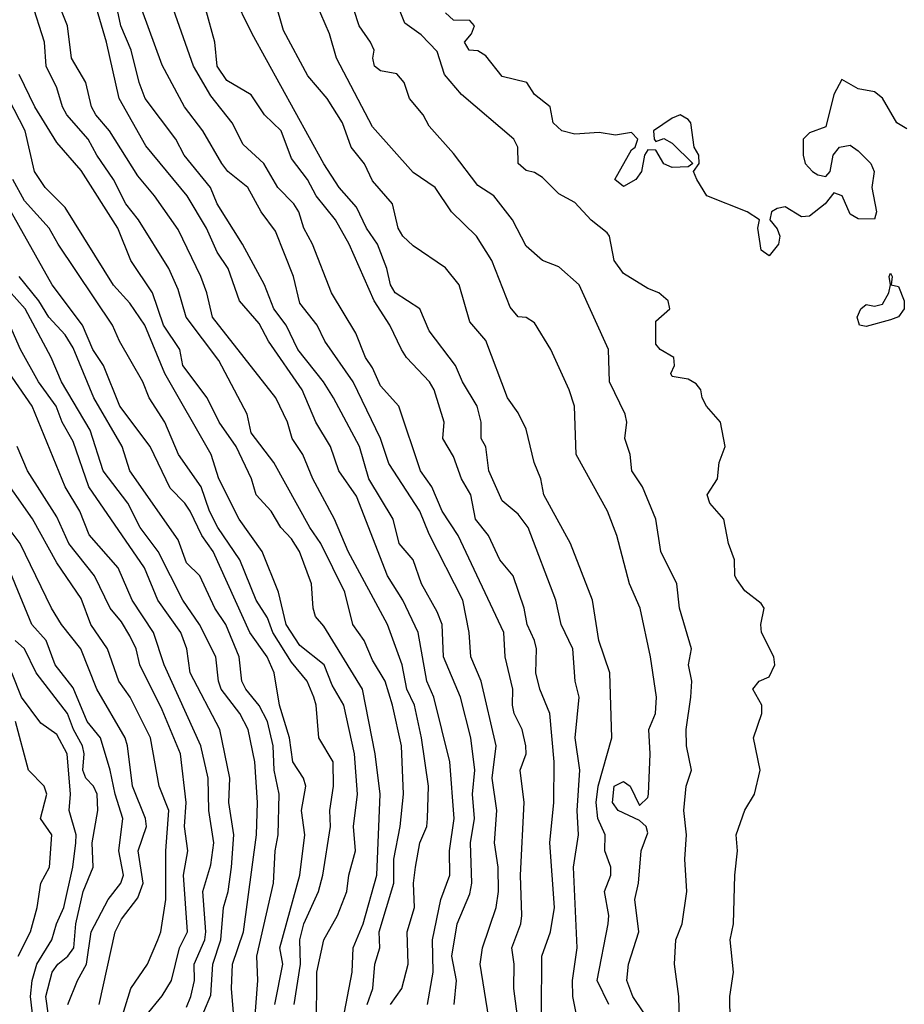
# Model space of a CAD drawing. Header units: metres. Extents: x -51132 to -49532, y -231222 to -229437.
# Tile 46 of 256: x -51022 to -50968, y -230870 to -230809. Entities that reach past the tile are written whole.
import ezdxf

# ---------------------------------------------------------------- set-up
doc = ezdxf.new("R2010")
doc.units = ezdxf.units.M
for name, color, linetype in [('CONTOUR_HALF', 8, 'Continuous'), ('CONTOUR_INDEX', 1, 'Continuous'), ('CONTOUR_INTER', 3, 'Continuous')]:
    doc.layers.add(name, color=color, linetype=linetype)

msp = doc.modelspace()

# ---------------------------------------------------------------- linework, layer by layer
at = {"layer": 'CONTOUR_HALF'}
for points, elevation in [([(-50978.491, -230870.759), (-50978.509, -230869.259), (-50978.287, -230867.759), (-50978.492, -230865.759), (-50978.281, -230864.759), (-50978.208, -230861.759), (-50978.03, -230860.259), (-50978.114, -230859.259), (-50977.58, -230857.745), (-50976.979, -230856.759), (-50976.626, -230855.259), (-50977.051, -230853.259), (-50976.525, -230851.759), (-50976.537, -230851.259), (-50977.083, -230850.259), (-50976.69, -230849.759), (-50976.08, -230849.489), (-50975.735, -230848.759), (-50975.787, -230848.259), (-50976.547, -230846.759), (-50976.588, -230846.259), (-50976.392, -230845.259), (-50976.58, -230844.967), (-50977.58, -230844.191), (-50978.08, -230843.488), (-50978.19, -230843.259), (-50978.213, -230842.259), (-50978.591, -230841.259), (-50978.879, -230839.759), (-50979.74, -230838.759), (-50979.905, -230838.259), (-50979.265, -230837.259), (-50979.16, -230836.259), (-50978.795, -230835.259), (-50979.091, -230833.759), (-50979.954, -230832.759), (-50980.227, -230832.259), (-50980.302, -230831.759), (-50980.58, -230831.38), (-50981.08, -230831.101), (-50982.08, -230830.936), (-50982.159, -230830.759), (-50981.923, -230830.259), (-50981.969, -230829.759), (-50982.805, -230829.259), (-50983.08, -230828.929), (-50983.08, -230827.509), (-50982.221, -230826.759), (-50982.317, -230826.259), (-50982.901, -230825.759), (-50983.58, -230825.496), (-50985.08, -230824.561), (-50985.663, -230823.759), (-50985.938, -230822.259), (-50986.08, -230822.063), (-50987.08, -230821.281), (-50988.08, -230820.179), (-50989.08, -230819.643), (-50990.08, -230818.637), (-50990.58, -230818.317), (-50991.08, -230818.209), (-50991.58, -230817.759), (-50991.608, -230816.759), (-50991.855, -230816.259), (-50995.08, -230813.5), (-50996.128, -230812.259), (-50996.58, -230810.85), (-50997.58, -230809.808), (-50998.58, -230809.095), (-51000.116, -230805.259)], 69.5), ([(-50999.468, -230869.759), (-50998.77, -230868.759), (-50998.374, -230867.259), (-50998.443, -230865.259), (-50997.981, -230863.759), (-50998.047, -230862.259), (-50997.932, -230861.259), (-50997.666, -230859.759), (-50997.229, -230858.759), (-50997.184, -230858.259), (-50997.131, -230856.259), (-50997.559, -230853.259), (-50997.981, -230851.259), (-50998.458, -230850.259), (-50998.75, -230848.759), (-50999.647, -230846.259), (-51002.081, -230841.759), (-51002.923, -230839.759), (-51004.271, -230837.259), (-51004.885, -230835.759), (-51005.542, -230834.759), (-51005.83, -230833.759), (-51006.553, -230832.259), (-51010.467, -230827.259), (-51010.811, -230825.759), (-51011.182, -230824.759), (-51012.58, -230821.838), (-51014.045, -230819.759), (-51015.08, -230818.527), (-51016.841, -230815.759), (-51017.678, -230814.759), (-51017.944, -230814.259), (-51018.3, -230812.759), (-51019.179, -230811.259), (-51019.434, -230809.259), (-51020.421, -230806.759)], 64.5), ([(-50995.529, -230869.759), (-50995.394, -230868.259), (-50995.673, -230866.759), (-50995.357, -230864.759), (-50994.58, -230862.918), (-50994.448, -230862.259), (-50994.528, -230859.759), (-50994.288, -230858.259), (-50994.411, -230856.759), (-50994.254, -230855.259), (-50994.513, -230853.259), (-50995.137, -230850.759), (-50996.187, -230848.259), (-50996.272, -230846.259), (-50996.58, -230845.473), (-50997.55, -230843.759), (-50998.081, -230842.259), (-50998.929, -230841.259), (-50999.317, -230839.759), (-51000.806, -230837.259), (-51001.381, -230835.259), (-51002.995, -230832.259), (-51003.603, -230831.259), (-51005.201, -230829.259), (-51005.926, -230827.759), (-51006.677, -230826.759), (-51007.264, -230825.259), (-51008.607, -230822.759), (-51010.177, -230820.259), (-51010.587, -230819.259), (-51012.227, -230817.259), (-51012.736, -230816.259), (-51014.619, -230813.759), (-51015.006, -230812.759), (-51015.488, -230810.759), (-51016.128, -230809.259), (-51016.763, -230806.259)], 65.5), ([(-50987.51, -230872.759), (-50988.199, -230869.259), (-50988.218, -230868.259), (-50987.948, -230866.259), (-50988.163, -230861.259), (-50987.851, -230859.259), (-50987.934, -230857.759), (-50987.783, -230855.259), (-50988.073, -230853.259), (-50987.81, -230850.759), (-50988.063, -230849.759), (-50988.212, -230847.759), (-50988.918, -230846.259), (-50989.26, -230844.759), (-50990.974, -230840.259), (-50991.58, -230839.446), (-50992.58, -230838.62), (-50993.402, -230836.759), (-50993.58, -230835.29), (-50993.862, -230834.759), (-50993.879, -230833.759), (-50994.126, -230832.759), (-50995.018, -230831.259), (-50995.448, -230830.259), (-50997.08, -230828.108), (-50997.661, -230826.759), (-50999.183, -230825.759), (-50999.464, -230825.259), (-50999.698, -230824.259), (-51000.273, -230822.759), (-51000.946, -230821.759), (-51001.58, -230820.474), (-51002.649, -230819.259), (-51003.58, -230817.793), (-51008.026, -230809.759), (-51009.239, -230807.259)], 67.5), ([(-50983.812, -230870.259), (-50984.51, -230869.259), (-50984.879, -230868.259), (-50984.776, -230867.259), (-50984.134, -230865.259), (-50984.378, -230863.259), (-50984.149, -230862.259), (-50983.985, -230860.259), (-50983.58, -230859.134), (-50983.675, -230858.759), (-50984.08, -230858.379), (-50985.399, -230857.759), (-50985.756, -230857.259), (-50985.646, -230856.259), (-50985.08, -230855.969), (-50984.674, -230856.259), (-50984.08, -230857.453), (-50983.58, -230856.952), (-50983.541, -230856.759), (-50983.423, -230854.259), (-50983.512, -230852.759), (-50983.095, -230851.759), (-50983.033, -230850.759), (-50983.405, -230848.259), (-50984.046, -230845.259), (-50984.711, -230843.759), (-50985.49, -230840.759), (-50986.072, -230839.259), (-50988.001, -230835.759), (-50988.099, -230832.759), (-50988.428, -230831.759), (-50989.557, -230829.259), (-50990.58, -230827.627), (-50991.08, -230827.297), (-50991.58, -230827.251), (-50992.08, -230826.657), (-50993.21, -230823.759), (-50994.157, -230822.259), (-50995.706, -230820.759), (-50996.716, -230819.259), (-50998.08, -230818.316), (-51000.58, -230815.51), (-51002.816, -230811.259), (-51003.249, -230809.759), (-51004.305, -230807.259)], 68.5), ([(-50991.467, -230871.759), (-50991.847, -230868.759), (-50991.823, -230867.259), (-50991.981, -230866.259), (-50991.427, -230864.759), (-50991.359, -230864.259), (-50991.447, -230861.759), (-50991.221, -230857.259), (-50991.454, -230855.259), (-50991.088, -230854.259), (-50991.106, -230853.759), (-50991.339, -230852.759), (-50991.831, -230851.759), (-50991.938, -230851.259), (-50991.911, -230850.259), (-50992.394, -230848.259), (-50992.472, -230846.759), (-50995.288, -230840.759), (-50996.28, -230839.259), (-50996.912, -230837.759), (-50997.628, -230836.759), (-50998.952, -230832.759), (-51000.08, -230831.503), (-51000.58, -230830.39), (-51001.007, -230829.759), (-51001.612, -230828.259), (-51003.125, -230825.759), (-51004.281, -230822.759), (-51004.834, -230821.759), (-51005.127, -230820.759), (-51005.434, -230820.259), (-51006.441, -230819.259), (-51007.293, -230817.759), (-51008.58, -230816.595), (-51009.258, -230815.259), (-51010.58, -230813.581), (-51011.64, -230811.759), (-51012.869, -230808.259)], 66.5), ([(-51002.425, -230870.759), (-51001.835, -230867.759), (-51001.785, -230866.259), (-51001.168, -230864.759), (-51000.325, -230861.759), (-51000.103, -230856.759), (-51000.421, -230854.259), (-51001.197, -230850.259), (-51003.58, -230846.364), (-51004.095, -230845.759), (-51004.244, -230845.259), (-51004.359, -230843.759), (-51005.093, -230841.759), (-51005.58, -230840.978), (-51006.251, -230840.259), (-51006.843, -230839.259), (-51007.78, -230838.259), (-51008.063, -230837.259), (-51009.013, -230835.259), (-51010.065, -230833.759), (-51010.795, -230832.259), (-51012.294, -230830.259), (-51012.482, -230829.259), (-51013.498, -230827.759), (-51014.167, -230825.759), (-51015.52, -230823.759), (-51016.311, -230821.759), (-51018.58, -230818.196), (-51020.08, -230816.463), (-51021.441, -230814.259), (-51022.411, -230812.259)], 63.5), ([(-51005.422, -230869.759), (-51005.024, -230867.259), (-51005.064, -230865.759), (-51004.826, -230864.759), (-51003.919, -230862.759), (-51003.643, -230861.759), (-51003.185, -230858.759), (-51003.212, -230857.759), (-51002.987, -230856.259), (-51003.017, -230854.759), (-51003.907, -230853.259), (-51004.061, -230851.259), (-51004.214, -230850.759), (-51004.624, -230849.759), (-51005.58, -230848.6), (-51006.732, -230846.759), (-51007.08, -230845.857), (-51007.771, -230844.759), (-51008.779, -230842.259), (-51010.134, -230840.259), (-51010.655, -230839.259), (-51011.178, -230837.759), (-51012.559, -230835.759), (-51013.413, -230833.759), (-51014.383, -230832.259), (-51014.782, -230831.259), (-51016.216, -230828.759), (-51016.638, -230827.759), (-51020.006, -230822.759), (-51020.558, -230821.759), (-51022.08, -230820.072), (-51022.807, -230818.759)], 62.5), ([(-51007.889, -230871.259), (-51007.671, -230868.259), (-51007.727, -230866.759), (-51006.69, -230862.259), (-51006.6, -230860.259), (-51006.42, -230859.259), (-51006.346, -230856.759), (-51006.655, -230855.259), (-51006.714, -230853.759), (-51007.08, -230852.259), (-51007.58, -230851.267), (-51008.408, -230850.259), (-51008.665, -230849.759), (-51008.811, -230848.259), (-51009.638, -230846.259), (-51010.324, -230845.259), (-51011.259, -230843.259), (-51012.08, -230842.447), (-51012.58, -230841.03), (-51015.578, -230836.759), (-51016.056, -230835.259), (-51017.793, -230832.259), (-51019.08, -230829.168), (-51019.58, -230828.354), (-51020.58, -230827.272), (-51021.199, -230826.259), (-51022.418, -230824.759)], 61.5), ([(-51011.871, -230872.259), (-51010.58, -230869.174), (-51010.447, -230867.259), (-51009.955, -230865.759), (-51009.78, -230863.759), (-51009.496, -230862.759), (-51009.295, -230861.259), (-51009.145, -230859.259), (-51009.45, -230857.259), (-51009.398, -230855.759), (-51010.016, -230852.759), (-51011.847, -230849.259), (-51012.046, -230847.759), (-51012.424, -230846.759), (-51013.854, -230844.759), (-51014.664, -230842.759), (-51018.117, -230837.759), (-51019.08, -230834.961), (-51019.747, -230833.759), (-51020.131, -230832.759), (-51021.219, -230831.259), (-51022.34, -230829.259), (-51022.997, -230827.759)], 60.5), ([(-51014.58, -230870.444), (-51013.58, -230869.226), (-51013.005, -230868.259), (-51012.505, -230866.259), (-51012.014, -230865.259), (-51012.263, -230861.759), (-51011.984, -230860.259), (-51012.191, -230858.759), (-51012.088, -230857.259), (-51012.455, -230854.259), (-51013.58, -230851.531), (-51014.966, -230848.759), (-51015.183, -230847.759), (-51015.58, -230846.96), (-51016.08, -230846.108), (-51016.793, -230845.259), (-51017.766, -230843.259), (-51019.342, -230841.259), (-51020.08, -230839.608), (-51021.907, -230836.759), (-51022.546, -230835.259)], 59.5), ([(-51017.466, -230869.759), (-51016.475, -230865.259), (-51016.08, -230864.481), (-51015.08, -230863.158), (-51014.757, -230862.259), (-51015.052, -230860.259), (-51014.552, -230858.759), (-51014.608, -230858.259), (-51015.41, -230856.259), (-51015.729, -230853.759), (-51015.871, -230853.259), (-51017.621, -230850.259), (-51018.61, -230847.759), (-51019.806, -230846.259), (-51020.415, -230845.259), (-51022.357, -230841.259), (-51023.088, -230840.259)], 58.5), ([(-51020.412, -230871.759), (-51020.764, -230869.259), (-51020.364, -230867.759), (-51020.027, -230867.259), (-51019.404, -230866.759), (-51019.025, -230866.259), (-51018.914, -230864.759), (-51018.462, -230862.759), (-51017.838, -230861.259), (-51017.899, -230859.759), (-51017.548, -230857.759), (-51017.584, -230856.759), (-51017.817, -230856.259), (-51018.286, -230855.759), (-51018.483, -230855.259), (-51018.397, -230854.259), (-51018.492, -230853.759), (-51019.051, -230852.759), (-51019.418, -230851.759), (-51021.354, -230849.259), (-51022.08, -230847.767), (-51022.653, -230847.259)], 57.5), ([(-51022.483, -230866.759), (-51021.719, -230865.259), (-51021.292, -230863.759), (-51021.082, -230862.259), (-51020.548, -230861.259), (-51020.401, -230859.259), (-51021.087, -230858.259), (-51020.695, -230856.759), (-51020.871, -230856.259), (-51021.844, -230855.259), (-51022.638, -230852.259)], 56.5)]:
    msp.add_lwpolyline(points, dxfattribs=dict(at, elevation=elevation))
at = {"layer": 'CONTOUR_INDEX'}
for points, elevation in [([(-50997.183, -230869.759), (-50996.832, -230867.759), (-50996.867, -230865.759), (-50996.367, -230863.259), (-50995.809, -230861.759), (-50995.831, -230860.259), (-50995.529, -230858.259), (-50995.814, -230854.759), (-50996.797, -230850.759), (-50997.234, -230849.759), (-50997.769, -230846.759), (-50998.714, -230844.759), (-50999.664, -230843.259), (-51001.58, -230838.335), (-51002.659, -230836.759), (-51003.188, -230835.259), (-51004.079, -230833.759), (-51004.938, -230831.759), (-51007.014, -230828.759), (-51007.58, -230827.667), (-51008.798, -230826.259), (-51009.494, -230824.259), (-51010.187, -230823.259), (-51010.829, -230821.759), (-51012.04, -230819.759), (-51014.58, -230816.667), (-51016.237, -230813.759), (-51017.016, -230810.259), (-51018.188, -230806.259)], 65), ([(-50967.58, -230815.625), (-50968.2, -230815.259), (-50969.08, -230813.726), (-50969.58, -230813.347), (-50970.58, -230813.157), (-50971.58, -230812.572), (-50972.08, -230813.497), (-50972.58, -230815.508), (-50973.58, -230815.867), (-50973.972, -230816.259), (-50973.981, -230817.259), (-50973.844, -230817.759), (-50973.404, -230818.259), (-50973.08, -230818.475), (-50972.58, -230818.574), (-50972.299, -230818.259), (-50972.122, -230817.259), (-50971.738, -230816.759), (-50971.08, -230816.64), (-50970.58, -230816.987), (-50969.79, -230817.759), (-50969.586, -230818.259), (-50969.73, -230819.259), (-50969.446, -230820.759), (-50969.58, -230821.202), (-50970.58, -230821.187), (-50971.08, -230820.895), (-50971.564, -230819.759), (-50972.08, -230819.578), (-50972.627, -230820.259), (-50973.58, -230821.028), (-50974.08, -230821.066), (-50975.08, -230820.448), (-50975.58, -230820.541), (-50975.928, -230820.759), (-50976.042, -230821.259), (-50975.58, -230821.809), (-50975.429, -230822.259), (-50975.502, -230822.759), (-50976.08, -230823.475), (-50976.58, -230823.118), (-50976.788, -230821.759), (-50976.667, -230821.259), (-50977.43, -230820.759), (-50979.919, -230819.759), (-50980.556, -230818.759), (-50980.751, -230818.259), (-50980.406, -230817.759), (-50980.423, -230817.259), (-50980.708, -230816.759), (-50980.915, -230815.259), (-50981.08, -230815.041), (-50981.58, -230814.752), (-50982.08, -230814.97), (-50983.217, -230815.759), (-50983.187, -230816.259), (-50983.08, -230816.415), (-50982.58, -230816.214), (-50982.08, -230816.505), (-50980.79, -230817.759), (-50981.08, -230817.967), (-50982.08, -230818.018), (-50982.58, -230817.786), (-50983.08, -230816.947), (-50983.58, -230816.933), (-50983.787, -230817.259), (-50983.968, -230818.259), (-50984.321, -230818.759), (-50985.08, -230819.186), (-50985.61, -230818.759), (-50984.58, -230816.917), (-50984.358, -230816.759), (-50984.197, -230816.259), (-50984.58, -230815.848), (-50985.58, -230816.014), (-50986.58, -230815.847), (-50988.08, -230815.947), (-50988.877, -230815.759), (-50989.418, -230815.259), (-50989.609, -230814.259), (-50990.58, -230813.504), (-50991.049, -230812.759), (-50992.58, -230812.389), (-50993.58, -230811.104), (-50994.08, -230810.809), (-50994.616, -230810.759), (-50994.897, -230810.259), (-50994.476, -230809.759), (-50994.292, -230809.259), (-50994.58, -230808.933), (-50995.58, -230808.915), (-50996.08, -230808.466)], 70), ([(-50968.671, -230824.759), (-50968.58, -230824.549), (-50968.472, -230824.759), (-50968.538, -230825.259), (-50968.08, -230825.375), (-50967.74, -230826.259), (-50967.746, -230826.759), (-50968.08, -230827.247), (-50968.58, -230827.436), (-50970.08, -230827.854), (-50970.494, -230827.759), (-50970.642, -230827.259), (-50970.413, -230826.759), (-50970.08, -230826.489), (-50969.58, -230826.587), (-50969.08, -230826.457), (-50968.677, -230825.759), (-50968.586, -230825.259), (-50968.671, -230824.759)], 70), ([(-51012.08, -230869.91), (-51011.802, -230869.259), (-51011.585, -230868.259), (-51011.607, -230867.259), (-51010.942, -230865.759), (-51010.875, -230865.259), (-51011.061, -230862.759), (-51010.58, -230861.112), (-51010.396, -230859.759), (-51010.705, -230857.759), (-51010.728, -230855.759), (-51011.181, -230853.759), (-51013.463, -230848.759), (-51014.111, -230846.759), (-51015.43, -230844.759), (-51016.306, -230842.759), (-51018.08, -230840.723), (-51018.663, -230839.259), (-51019.566, -230837.759), (-51021.614, -230832.759), (-51024.738, -230828.259)], 60)]:
    msp.add_lwpolyline(points, dxfattribs=dict(at, elevation=elevation))
at = {"layer": 'CONTOUR_INTER'}
for points, elevation in [([(-51000.909, -230869.759), (-51000.564, -230868.759), (-51000.434, -230867.259), (-51000.131, -230866.259), (-51000.163, -230865.259), (-50999.275, -230862.259), (-50999.26, -230860.759), (-50998.873, -230858.759), (-50998.67, -230856.759), (-50998.794, -230853.759), (-50999.342, -230851.259), (-50999.803, -230849.759), (-51000.58, -230848.465), (-51001.093, -230847.259), (-51001.794, -230846.259), (-51002.298, -230844.259), (-51003.779, -230841.259), (-51004.454, -230840.259), (-51006.675, -230836.259), (-51008.08, -230834.407), (-51008.335, -230833.259), (-51010.08, -230829.944), (-51012.089, -230827.259), (-51012.58, -230825.55), (-51013.163, -230824.259), (-51015.05, -230821.259), (-51015.832, -230820.259), (-51016.59, -230818.759), (-51017.62, -230817.259), (-51018.144, -230816.259), (-51019.46, -230814.759), (-51019.727, -230814.259), (-51020.08, -230813.093), (-51020.739, -230811.759), (-51020.846, -230810.259), (-51021.657, -230807.759)], 64), ([(-50985.981, -230869.759), (-50986.714, -230868.259), (-50986.031, -230864.759), (-50985.992, -230864.259), (-50986.25, -230862.759), (-50985.867, -230861.759), (-50985.85, -230861.259), (-50986.231, -230860.259), (-50986.205, -230859.259), (-50986.663, -230858.259), (-50986.761, -230857.259), (-50986.647, -230856.259), (-50985.801, -230853.259), (-50985.931, -230849.259), (-50986.6, -230847.259), (-50986.986, -230844.759), (-50988.353, -230841.259), (-50989.998, -230838.259), (-50990.177, -230837.259), (-50990.605, -230836.259), (-50991.08, -230834.186), (-50991.58, -230833.182), (-50992.245, -230832.259), (-50993.58, -230828.711), (-50994.58, -230827.549), (-50995.227, -230825.259), (-50996.08, -230824.227), (-50998.08, -230822.853), (-50998.713, -230822.259), (-50999.003, -230821.759), (-50999.343, -230820.259), (-51000.58, -230818.837), (-51001.08, -230817.792), (-51001.899, -230816.759), (-51002.436, -230815.259), (-51003.391, -230813.759), (-51004.58, -230812.344), (-51006.08, -230809.548), (-51006.588, -230807.759)], 68), ([(-50993.133, -230872.259), (-50993.937, -230867.259), (-50993.784, -230866.259), (-50992.952, -230863.759), (-50992.805, -230862.759), (-50992.813, -230861.259), (-50993.041, -230859.759), (-50992.894, -230857.759), (-50993.193, -230855.759), (-50992.946, -230853.759), (-50993.864, -230849.759), (-50994.503, -230848.259), (-50994.607, -230846.759), (-50995.007, -230844.759), (-50997.08, -230840.679), (-50997.656, -230839.259), (-50999.58, -230836.304), (-51000.091, -230834.759), (-51001.787, -230831.259), (-51003.538, -230828.759), (-51004.002, -230827.759), (-51005.08, -230826.405), (-51005.46, -230824.759), (-51006.58, -230821.943), (-51007.468, -230820.759), (-51008.279, -230819.259), (-51009.523, -230818.259), (-51009.898, -230817.759), (-51011.066, -230815.759), (-51012.196, -230814.259), (-51013.58, -230811.697), (-51014.828, -230808.259)], 66), ([(-50990.147, -230870.259), (-50990.12, -230866.759), (-50989.58, -230865.262), (-50989.343, -230863.759), (-50989.632, -230859.759), (-50989.382, -230857.259), (-50989.367, -230854.759), (-50989.626, -230851.759), (-50990.242, -230850.259), (-50990.489, -230849.259), (-50990.442, -230847.759), (-50990.566, -230847.259), (-50991.031, -230846.259), (-50991.218, -230845.259), (-50991.894, -230843.259), (-50992.726, -230842.259), (-50993.42, -230840.759), (-50994.227, -230839.759), (-50994.515, -230838.259), (-50995.079, -230837.259), (-50995.58, -230835.875), (-50996.245, -230834.759), (-50996.157, -230833.759), (-50996.767, -230831.759), (-50997.057, -230831.259), (-50998.489, -230829.759), (-50998.787, -230829.259), (-50999.504, -230827.759), (-51000.475, -230826.259), (-51002.034, -230822.759), (-51002.872, -230821.259), (-51004.057, -230819.759), (-51004.593, -230818.759), (-51005.58, -230817.451), (-51006.233, -230815.759), (-51007.263, -230814.759), (-51008.08, -230813.519), (-51009.58, -230812.629), (-51010.174, -230811.759), (-51010.33, -230810.259), (-51010.89, -230808.259)], 67), ([(-50981.615, -230870.759), (-50981.653, -230869.259), (-50981.918, -230867.259), (-50981.842, -230865.759), (-50981.45, -230864.759), (-50981.171, -230862.759), (-50981.292, -230860.759), (-50981.195, -230859.259), (-50981.359, -230857.759), (-50981.201, -230856.259), (-50980.88, -230855.259), (-50981.175, -230853.759), (-50981.211, -230852.759), (-50980.918, -230850.759), (-50980.861, -230849.759), (-50981.059, -230848.759), (-50980.88, -230847.759), (-50981.62, -230845.259), (-50981.776, -230843.759), (-50982.763, -230841.759), (-50983.087, -230839.759), (-50983.9, -230837.759), (-50984.572, -230836.759), (-50984.657, -230835.759), (-50984.992, -230834.759), (-50984.875, -230833.759), (-50984.971, -230833.259), (-50985.938, -230831.259), (-50986.006, -230829.259), (-50987.821, -230825.259), (-50989.08, -230824.164), (-50990.083, -230823.759), (-50991.08, -230822.888), (-50991.934, -230821.259), (-50993.08, -230819.764), (-50994.08, -230819.127), (-50995.58, -230817.146), (-50997.08, -230815.456), (-50997.453, -230814.759), (-50998.296, -230813.759), (-50998.626, -230812.759), (-50999.08, -230812.218), (-51000.08, -230812.05), (-51000.457, -230811.759), (-51000.559, -230811.259), (-51000.485, -230810.759), (-51000.697, -230810.259), (-51001.405, -230809.259), (-51001.746, -230808.259)], 69), ([(-51004.048, -230871.259), (-51004.021, -230867.759), (-51003.58, -230865.762), (-51002.75, -230864.259), (-51002.173, -230862.759), (-51002.036, -230861.759), (-51001.626, -230860.259), (-51001.765, -230858.759), (-51001.518, -230856.759), (-51001.702, -230854.259), (-51002.348, -230851.259), (-51003.08, -230850.02), (-51003.576, -230848.759), (-51005.08, -230847.563), (-51005.907, -230846.259), (-51006.391, -230844.259), (-51007.404, -230841.759), (-51008.819, -230839.759), (-51010.08, -230837.252), (-51010.558, -230835.759), (-51013.41, -230830.759), (-51014.641, -230827.759), (-51015.58, -230826.408), (-51016.58, -230825.289), (-51019.58, -230820.486), (-51020.808, -230819.259), (-51021.47, -230818.259), (-51022.041, -230815.759), (-51023.08, -230813.747)], 63), ([(-51006.616, -230869.759), (-51006.116, -230867.259), (-51006.306, -230866.259), (-51005.064, -230861.759), (-51004.759, -230859.259), (-51004.972, -230857.759), (-51004.695, -230856.259), (-51004.845, -230855.759), (-51005.497, -230854.759), (-51005.72, -230853.259), (-51006.331, -230851.259), (-51006.664, -230849.259), (-51007.095, -230848.259), (-51008.159, -230846.759), (-51010.43, -230841.759), (-51011.133, -230840.759), (-51011.858, -230839.259), (-51012.176, -230838.759), (-51013.08, -230837.842), (-51014.32, -230835.259), (-51016.193, -230832.759), (-51017.195, -230830.259), (-51017.871, -230829.259), (-51018.492, -230827.759), (-51020.378, -230825.259), (-51023.453, -230819.759)], 62), ([(-51009.161, -230870.259), (-51009.301, -230868.759), (-51009.241, -230867.259), (-51008.556, -230865.259), (-51007.742, -230859.259), (-51007.678, -230857.259), (-51007.854, -230854.759), (-51008.275, -230852.759), (-51008.773, -230851.759), (-51009.927, -230850.259), (-51010.095, -230849.759), (-51010.268, -230848.259), (-51011.267, -230846.259), (-51012.294, -230844.759), (-51013.833, -230841.759), (-51014.943, -230840.259), (-51015.69, -230838.759), (-51017.223, -230836.759), (-51018.019, -230834.259), (-51019.799, -230831.259), (-51020.435, -230829.759), (-51022.05, -230826.759), (-51023.08, -230825.592)], 61), ([(-51016.125, -230870.759), (-51015.512, -230868.759), (-51014.476, -230867.259), (-51013.843, -230865.759), (-51013.65, -230865.259), (-51013.35, -230863.259), (-51013.345, -230860.259), (-51013.168, -230857.759), (-51013.762, -230856.259), (-51014.291, -230853.259), (-51015.552, -230850.759), (-51016.249, -230849.759), (-51016.964, -230847.759), (-51017.991, -230846.259), (-51018.58, -230844.651), (-51020.08, -230842.458), (-51021.58, -230839.732), (-51023.699, -230836.759)], 59), ([(-51019.397, -230869.759), (-51018.803, -230868.259), (-51018.25, -230867.259), (-51017.954, -230865.259), (-51016.919, -230863.259), (-51016.133, -230862.259), (-51015.962, -230861.759), (-51016.261, -230860.259), (-51016.008, -230858.259), (-51016.486, -230856.759), (-51016.797, -230855.259), (-51017.388, -230853.259), (-51018.22, -230852.259), (-51019.08, -230850.175), (-51020.188, -230848.759), (-51020.75, -230847.259), (-51021.632, -230846.259), (-51023.707, -230841.259)], 58), ([(-51021.415, -230871.759), (-51021.709, -230869.259), (-51021.619, -230868.259), (-51021.314, -230867.259), (-51020.398, -230865.759), (-51020.11, -230864.759), (-51019.649, -230863.759), (-51019.101, -230861.259), (-51018.903, -230859.759), (-51018.89, -230859.259), (-51019.324, -230857.759), (-51019.246, -230856.759), (-51019.452, -230854.259), (-51020.08, -230853.06), (-51021.08, -230852.369), (-51022.265, -230850.759), (-51022.875, -230849.259)], 57)]:
    msp.add_lwpolyline(points, dxfattribs=dict(at, elevation=elevation))

doc.saveas('drawing.dxf')
